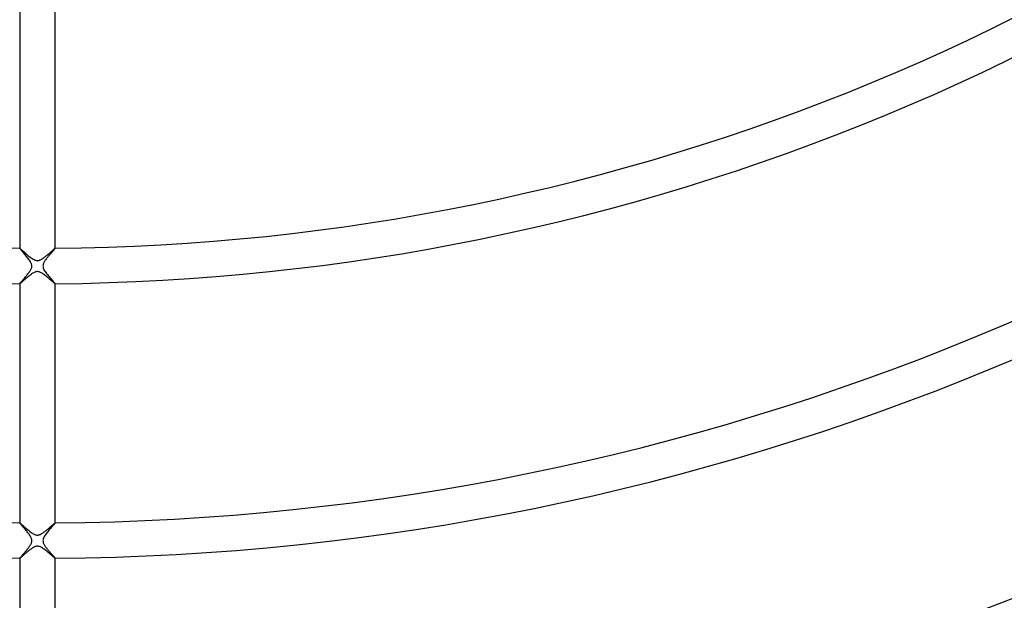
# Model space of a CAD drawing. Header units: millimetres. Extents: x -535 to 535, y -535 to 535.
# Tile 52 of 106: x -2 to 109, y -286 to -220. Entities that reach past the tile are written whole.
import ezdxf

# ---------------------------------------------------------------- set-up
doc = ezdxf.new("R2010")
doc.units = ezdxf.units.MM
doc.layers.add('HIDDEN', color=7, linetype='Continuous')
doc.layers.add('THICK', color=7, linetype='Continuous')

msp = doc.modelspace()

# ---------------------------------------------------------------- linework, layer by layer
at = {"layer": 'HIDDEN'}
for p, q in [((-2, -245.99), (-2, -245.99)), ((-2, -245.99), (-2, -245.99)), ((-2, -245.99), (-2, -245.99)), ((-2, -245.99), (-2, -245.99)), ((-2, -245.99), (-2, -245.99)), ((-2, -245.99), (-2, -245.99)), ((-1.99, -246.01), (-2, -245.99)), ((-1.98, -246.03), (-1.99, -246.01)), ((-1.95, -246.06), (-1.98, -246.03)), ((-1.92, -246.1), (-1.95, -246.06)), ((-1.88, -246.15), (-1.92, -246.1)), ((-1.83, -246.21), (-1.88, -246.15)), ((-1.77, -246.28), (-1.83, -246.21)), ((-1.71, -246.35), (-1.77, -246.28)), ((-1.64, -246.43), (-1.71, -246.35)), ((-1.57, -246.51), (-1.64, -246.43)), ((-1.5, -246.59), (-1.57, -246.51)), ((-1.42, -246.68), (-1.5, -246.59)), ((1.51, -246.58), (1.46, -246.64)), ((1.55, -246.53), (1.51, -246.58)), ((1.6, -246.47), (1.55, -246.53)), ((1.65, -246.42), (1.6, -246.47)), ((1.69, -246.37), (1.65, -246.42)), ((1.73, -246.32), (1.69, -246.37)), ((1.77, -246.28), (1.73, -246.32)), ((1.81, -246.24), (1.77, -246.28)), ((1.84, -246.2), (1.81, -246.24)), ((1.87, -246.16), (1.84, -246.2)), ((1.9, -246.13), (1.87, -246.16)), ((1.93, -246.1), (1.9, -246.13)), ((1.95, -246.07), (1.93, -246.1)), ((1.97, -246.05), (1.95, -246.07)), ((1.98, -246.03), (1.97, -246.05)), ((1.99, -246.01), (1.98, -246.03)), ((2, -246), (1.99, -246.01)), ((2, -245.99), (2, -245.99)), ((2, -245.99), (2, -245.99)), ((2, -245.99), (2, -245.99)), ((2, -245.99), (2, -245.99)), ((2, -245.99), (2, -245.99)), ((2, -245.99), (2, -245.99)), ((2, -245.99), (2, -246)), ((-1.34, -246.77), (-1.42, -246.68)), ((-1.26, -246.87), (-1.34, -246.77)), ((-1.18, -246.96), (-1.26, -246.87)), ((-1.11, -247.06), (-1.18, -246.96)), ((-1.03, -247.16), (-1.11, -247.06)), ((-0.96, -247.25), (-1.03, -247.16)), ((-0.89, -247.35), (-0.96, -247.25)), ((-0.83, -247.44), (-0.89, -247.35)), ((-0.77, -247.53), (-0.83, -247.44)), ((-0.73, -247.62), (-0.77, -247.53)), ((-0.69, -247.7), (-0.73, -247.62)), ((-0.67, -247.76), (-0.69, -247.7)), ((0.68, -247.72), (0.66, -247.79)), ((0.71, -247.65), (0.68, -247.72)), ((0.74, -247.59), (0.71, -247.65)), ((0.78, -247.53), (0.74, -247.59)), ((0.81, -247.47), (0.78, -247.53)), ((0.85, -247.4), (0.81, -247.47)), ((0.89, -247.34), (0.85, -247.4)), ((0.94, -247.28), (0.89, -247.34)), ((0.99, -247.21), (0.94, -247.28)), ((1.04, -247.15), (0.99, -247.21)), ((1.09, -247.08), (1.04, -247.15)), ((1.14, -247.02), (1.09, -247.08)), ((1.19, -246.95), (1.14, -247.02)), ((1.25, -246.89), (1.19, -246.95)), ((1.3, -246.82), (1.25, -246.89)), ((1.35, -246.76), (1.3, -246.82)), ((1.4, -246.7), (1.35, -246.76)), ((1.46, -246.64), (1.4, -246.7)), ((-1.07, -248.89), (-1, -248.8)), ((-1, -248.8), (-0.94, -248.71)), ((-0.94, -248.71), (-0.88, -248.63)), ((-0.88, -248.63), (-0.82, -248.54)), ((-0.82, -248.54), (-0.77, -248.46)), ((-0.77, -248.46), (-0.73, -248.38)), ((-0.73, -248.38), (-0.69, -248.3)), ((-0.69, -248.3), (-0.66, -248.23)), ((-0.65, -247.82), (-0.67, -247.76)), ((-0.66, -248.23), (-0.64, -248.16)), ((-0.64, -247.88), (-0.65, -247.82)), ((-0.63, -247.94), (-0.64, -247.88)), ((-0.64, -248.16), (-0.63, -248.1)), ((-0.62, -247.99), (-0.63, -247.94)), ((-0.63, -248.05), (-0.62, -247.99)), ((-0.63, -248.1), (-0.63, -248.05)), ((0.63, -247.93), (0.62, -248)), ((0.62, -248), (0.63, -248.07)), ((0.64, -247.86), (0.63, -247.93)), ((0.63, -248.07), (0.64, -248.14)), ((0.66, -247.79), (0.64, -247.86)), ((0.64, -248.14), (0.66, -248.22)), ((0.66, -248.22), (0.7, -248.31)), ((0.7, -248.31), (0.74, -248.41)), ((0.74, -248.41), (0.81, -248.52)), ((0.81, -248.52), (0.88, -248.63)), ((0.88, -248.63), (0.96, -248.74)), ((0.96, -248.74), (1.04, -248.85)), ((-1.98, -249.96), (-1.96, -249.93)), ((-1.96, -249.93), (-1.93, -249.9)), ((-1.93, -249.9), (-1.9, -249.85)), ((-1.9, -249.85), (-1.85, -249.8)), ((-1.85, -249.8), (-1.81, -249.75)), ((-1.81, -249.75), (-1.75, -249.69)), ((-1.75, -249.69), (-1.69, -249.62)), ((-1.69, -249.62), (-1.63, -249.55)), ((-1.63, -249.55), (-1.56, -249.47)), ((-1.56, -249.47), (-1.5, -249.4)), ((-1.5, -249.4), (-1.42, -249.31)), ((-1.42, -249.31), (-1.35, -249.23)), ((-1.35, -249.23), (-1.28, -249.15)), ((-1.28, -249.15), (-1.21, -249.06)), ((-1.21, -249.06), (-1.14, -248.97)), ((-1.14, -248.97), (-1.07, -248.89)), ((1.04, -248.85), (1.13, -248.96)), ((1.13, -248.96), (1.22, -249.08)), ((1.22, -249.08), (1.31, -249.19)), ((1.31, -249.19), (1.41, -249.3)), ((1.41, -249.3), (1.5, -249.4)), ((1.5, -249.4), (1.59, -249.5)), ((1.59, -249.5), (1.68, -249.6)), ((1.68, -249.6), (1.75, -249.69)), ((1.75, -249.69), (1.82, -249.77)), ((1.82, -249.77), (1.88, -249.84)), ((1.88, -249.84), (1.93, -249.9)), ((1.93, -249.9), (1.97, -249.94)), ((1.97, -249.94), (1.99, -249.97)), ((-2, -249.98), (-1.98, -249.96)), ((-2, -249.99), (-2, -249.98)), ((-2, -249.99), (-2, -249.99)), ((-2, -249.99), (-2, -249.99)), ((-2, -249.99), (-2, -249.99)), ((-2, -249.99), (-2, -249.99)), ((-2, -249.99), (-2, -249.99)), ((-2, -249.99), (-2, -249.99)), ((1.99, -249.97), (2, -249.99)), ((2, -249.99), (2, -249.99)), ((2, -249.99), (2, -249.99)), ((2, -249.99), (2, -249.99)), ((2, -249.99), (2, -249.99)), ((2, -249.99), (2, -249.99)), ((2, -249.99), (2, -249.99)), ((-2, -277), (-2, -276.99)), ((-2, -276.99), (-2, -276.99)), ((-2, -276.99), (-2, -276.99)), ((-2, -276.99), (-2, -276.99)), ((-2, -276.99), (-2, -276.99)), ((-2, -276.99), (-2, -276.99)), ((-2, -277.01), (-2, -277)), ((-1.98, -277.03), (-2, -277.01)), ((-1.96, -277.06), (-1.98, -277.03)), ((-1.93, -277.09), (-1.96, -277.06)), ((-1.89, -277.14), (-1.93, -277.09)), ((-1.85, -277.19), (-1.89, -277.14)), ((-1.8, -277.24), (-1.85, -277.19)), ((-1.75, -277.31), (-1.8, -277.24)), ((-1.69, -277.37), (-1.75, -277.31)), ((-1.63, -277.44), (-1.69, -277.37)), ((-1.56, -277.52), (-1.63, -277.44)), ((-1.5, -277.59), (-1.56, -277.52)), ((-1.43, -277.67), (-1.5, -277.59)), ((-1.36, -277.76), (-1.43, -277.67)), ((1.47, -277.63), (1.38, -277.72)), ((1.55, -277.53), (1.47, -277.63)), ((1.63, -277.45), (1.55, -277.53)), ((1.7, -277.36), (1.63, -277.45)), ((1.76, -277.29), (1.7, -277.36)), ((1.82, -277.22), (1.76, -277.29)), ((1.88, -277.16), (1.82, -277.22)), ((1.92, -277.11), (1.88, -277.16)), ((1.95, -277.06), (1.92, -277.11)), ((1.98, -277.03), (1.95, -277.06)), ((1.99, -277.01), (1.98, -277.03)), ((2, -277), (1.99, -277.01)), ((2, -276.99), (2, -276.99)), ((2, -276.99), (2, -276.99)), ((2, -276.99), (2, -276.99)), ((2, -276.99), (2, -276.99)), ((2, -276.99), (2, -276.99)), ((2, -276.99), (2, -277)), ((-1.28, -277.84), (-1.36, -277.76)), ((-1.21, -277.93), (-1.28, -277.84)), ((-1.14, -278.02), (-1.21, -277.93)), ((-1.07, -278.11), (-1.14, -278.02)), ((-1, -278.19), (-1.07, -278.11)), ((-0.94, -278.28), (-1, -278.19)), ((-0.88, -278.36), (-0.94, -278.28)), ((-0.83, -278.44), (-0.88, -278.36)), ((-0.78, -278.52), (-0.83, -278.44)), ((-0.74, -278.6), (-0.78, -278.52)), ((-0.7, -278.67), (-0.74, -278.6)), ((-0.67, -278.74), (-0.7, -278.67)), ((-0.65, -278.8), (-0.67, -278.74)), ((-0.64, -278.87), (-0.65, -278.8)), ((0.65, -278.83), (0.63, -278.91)), ((0.68, -278.73), (0.65, -278.83)), ((0.72, -278.64), (0.68, -278.73)), ((0.77, -278.53), (0.72, -278.64)), ((0.83, -278.43), (0.77, -278.53)), ((0.9, -278.33), (0.83, -278.43)), ((0.97, -278.23), (0.9, -278.33)), ((1.05, -278.13), (0.97, -278.23)), ((1.13, -278.03), (1.05, -278.13)), ((1.21, -277.93), (1.13, -278.03)), ((1.3, -277.82), (1.21, -277.93)), ((1.38, -277.72), (1.3, -277.82)), ((-1.14, -279.98), (-1.08, -279.9)), ((-1.08, -279.9), (-1.02, -279.82)), ((-1.02, -279.82), (-0.96, -279.75)), ((-0.96, -279.75), (-0.9, -279.67)), ((-0.9, -279.67), (-0.85, -279.59)), ((-0.85, -279.59), (-0.8, -279.51)), ((-0.8, -279.51), (-0.75, -279.43)), ((-0.75, -279.43), (-0.71, -279.35)), ((-0.71, -279.35), (-0.68, -279.27)), ((-0.68, -279.27), (-0.65, -279.2)), ((-0.65, -279.2), (-0.64, -279.13)), ((-0.63, -278.93), (-0.64, -278.87)), ((-0.64, -279.13), (-0.63, -279.06)), ((-0.62, -279), (-0.63, -278.93)), ((-0.63, -279.06), (-0.62, -279)), ((0.63, -278.91), (0.62, -278.99)), ((0.62, -278.99), (0.63, -279.07)), ((0.63, -279.07), (0.64, -279.15)), ((0.64, -279.15), (0.66, -279.23)), ((0.66, -279.23), (0.69, -279.31)), ((0.69, -279.31), (0.73, -279.38)), ((0.73, -279.38), (0.76, -279.45)), ((0.76, -279.45), (0.8, -279.51)), ((0.8, -279.51), (0.84, -279.57)), ((0.84, -279.57), (0.88, -279.63)), ((0.88, -279.63), (0.92, -279.69)), ((0.92, -279.69), (0.97, -279.76)), ((0.97, -279.76), (1.02, -279.82)), ((1.02, -279.82), (1.07, -279.89)), ((1.07, -279.89), (1.12, -279.95)), ((-2, -280.98), (-1.99, -280.97)), ((-2, -280.99), (-2, -280.98)), ((-2, -280.99), (-2, -280.99)), ((-2, -280.99), (-2, -280.99)), ((-2, -280.99), (-2, -280.99)), ((-2, -280.99), (-2, -280.99)), ((-2, -280.99), (-2, -280.99)), ((-2, -280.99), (-2, -280.99)), ((-1.99, -280.97), (-1.97, -280.95)), ((-1.97, -280.95), (-1.95, -280.92)), ((-1.95, -280.92), (-1.92, -280.89)), ((-1.92, -280.89), (-1.89, -280.85)), ((-1.89, -280.85), (-1.85, -280.8)), ((-1.85, -280.8), (-1.81, -280.75)), ((-1.81, -280.75), (-1.76, -280.7)), ((-1.76, -280.7), (-1.71, -280.64)), ((-1.71, -280.64), (-1.66, -280.58)), ((-1.66, -280.58), (-1.6, -280.51)), ((-1.6, -280.51), (-1.54, -280.44)), ((-1.54, -280.44), (-1.47, -280.37)), ((-1.47, -280.37), (-1.41, -280.3)), ((-1.41, -280.3), (-1.34, -280.22)), ((-1.34, -280.22), (-1.27, -280.14)), ((-1.27, -280.14), (-1.21, -280.06)), ((-1.21, -280.06), (-1.14, -279.98)), ((1.12, -279.95), (1.17, -280.02)), ((1.17, -280.02), (1.23, -280.08)), ((1.23, -280.08), (1.28, -280.15)), ((1.28, -280.15), (1.34, -280.21)), ((1.34, -280.21), (1.39, -280.27)), ((1.39, -280.27), (1.44, -280.34)), ((1.44, -280.34), (1.49, -280.4)), ((1.49, -280.4), (1.54, -280.45)), ((1.54, -280.45), (1.59, -280.51)), ((1.59, -280.51), (1.64, -280.56)), ((1.64, -280.56), (1.69, -280.61)), ((1.69, -280.61), (1.73, -280.66)), ((1.73, -280.66), (1.77, -280.71)), ((1.77, -280.71), (1.81, -280.76)), ((1.81, -280.76), (1.85, -280.8)), ((1.85, -280.8), (1.88, -280.84)), ((1.88, -280.84), (1.91, -280.87)), ((1.91, -280.87), (1.94, -280.9)), ((1.94, -280.9), (1.96, -280.93)), ((1.96, -280.93), (1.98, -280.95)), ((1.98, -280.95), (1.99, -280.97)), ((1.99, -280.97), (2, -280.98)), ((2, -280.98), (2, -280.99)), ((2, -280.99), (2, -280.99)), ((2, -280.99), (2, -280.99)), ((2, -280.99), (2, -280.99)), ((2, -280.99), (2, -280.99)), ((2, -280.99), (2, -280.99)), ((2, -280.99), (2, -280.99))]:
    msp.add_line(p, q, dxfattribs=at)
at = {"layer": 'THICK'}
for p, q in [((-2, -218.99), (-2, -245.99)), ((2, -245.99), (2, -218.99)), ((-2, -245.99), (-1.98, -246)), ((-1.98, -246), (-1.95, -246.02)), ((-1.95, -246.02), (-1.91, -246.06)), ((-1.91, -246.06), (-1.85, -246.11)), ((-1.85, -246.11), (-1.78, -246.17)), ((-1.78, -246.17), (-1.7, -246.24)), ((-1.7, -246.24), (-1.61, -246.31)), ((-1.61, -246.31), (-1.51, -246.4)), ((-1.51, -246.4), (-1.41, -246.49)), ((-1.41, -246.49), (-1.3, -246.59)), ((-1.3, -246.59), (-1.19, -246.69)), ((1.23, -246.65), (1.29, -246.6)), ((1.29, -246.6), (1.35, -246.55)), ((1.35, -246.55), (1.4, -246.5)), ((1.4, -246.5), (1.46, -246.45)), ((1.46, -246.45), (1.51, -246.4)), ((1.51, -246.4), (1.57, -246.35)), ((1.57, -246.35), (1.62, -246.31)), ((1.62, -246.31), (1.66, -246.27)), ((1.66, -246.27), (1.71, -246.23)), ((1.71, -246.23), (1.75, -246.19)), ((1.75, -246.19), (1.79, -246.15)), ((1.79, -246.15), (1.83, -246.12)), ((1.83, -246.12), (1.86, -246.09)), ((1.86, -246.09), (1.89, -246.07)), ((1.89, -246.07), (1.92, -246.04)), ((1.92, -246.04), (1.94, -246.03)), ((1.94, -246.03), (1.96, -246.01)), ((1.96, -246.01), (1.98, -246)), ((1.98, -246), (1.99, -245.99)), ((1.99, -245.99), (2, -245.99)), ((-1.19, -246.69), (-1.07, -246.79)), ((-1.07, -246.79), (-0.95, -246.88)), ((-0.95, -246.88), (-0.83, -246.98)), ((-0.83, -246.98), (-0.71, -247.07)), ((-0.71, -247.07), (-0.6, -247.15)), ((-0.6, -247.15), (-0.49, -247.22)), ((-0.49, -247.22), (-0.38, -247.27)), ((-0.38, -247.27), (-0.28, -247.32)), ((-0.28, -247.32), (-0.2, -247.35)), ((-0.2, -247.35), (-0.12, -247.36)), ((-0.12, -247.36), (-0.05, -247.37)), ((-0.05, -247.37), (0.02, -247.38)), ((0.02, -247.38), (0.09, -247.37)), ((0.09, -247.37), (0.16, -247.36)), ((0.16, -247.36), (0.22, -247.34)), ((0.22, -247.34), (0.29, -247.31)), ((0.29, -247.31), (0.36, -247.29)), ((0.36, -247.29), (0.42, -247.25)), ((0.42, -247.25), (0.48, -247.22)), ((0.48, -247.22), (0.54, -247.18)), ((0.54, -247.18), (0.6, -247.14)), ((0.6, -247.14), (0.66, -247.1)), ((0.66, -247.1), (0.72, -247.06)), ((0.72, -247.06), (0.78, -247.01)), ((0.78, -247.01), (0.85, -246.96)), ((0.85, -246.96), (0.91, -246.91)), ((0.91, -246.91), (0.97, -246.86)), ((0.97, -246.86), (1.04, -246.81)), ((1.04, -246.81), (1.1, -246.76)), ((1.1, -246.76), (1.16, -246.7)), ((1.16, -246.7), (1.23, -246.65)), ((-0.5, -248.79), (-0.58, -248.84)), ((-0.43, -248.75), (-0.5, -248.79)), ((-0.35, -248.71), (-0.43, -248.75)), ((-0.27, -248.68), (-0.35, -248.71)), ((-0.2, -248.65), (-0.27, -248.68)), ((-0.13, -248.64), (-0.2, -248.65)), ((-0.06, -248.63), (-0.13, -248.64)), ((0, -248.62), (-0.06, -248.63)), ((0.06, -248.63), (0, -248.62)), ((0.13, -248.64), (0.06, -248.63)), ((0.2, -248.65), (0.13, -248.64)), ((0.27, -248.68), (0.2, -248.65)), ((0.35, -248.71), (0.27, -248.68)), ((0.44, -248.76), (0.35, -248.71)), ((0.52, -248.81), (0.44, -248.76)), ((0.61, -248.86), (0.52, -248.81)), ((-1.92, -249.94), (-1.95, -249.96)), ((-1.89, -249.91), (-1.92, -249.94)), ((-1.85, -249.88), (-1.89, -249.91)), ((-1.81, -249.85), (-1.85, -249.88)), ((-1.76, -249.8), (-1.81, -249.85)), ((-1.71, -249.76), (-1.76, -249.8)), ((-1.65, -249.71), (-1.71, -249.76)), ((-1.59, -249.66), (-1.65, -249.71)), ((-1.53, -249.6), (-1.59, -249.66)), ((-1.46, -249.54), (-1.53, -249.6)), ((-1.39, -249.48), (-1.46, -249.54)), ((-1.32, -249.42), (-1.39, -249.48)), ((-1.25, -249.36), (-1.32, -249.42)), ((-1.17, -249.3), (-1.25, -249.36)), ((-1.1, -249.23), (-1.17, -249.3)), ((-1.02, -249.17), (-1.1, -249.23)), ((-0.94, -249.11), (-1.02, -249.17)), ((-0.87, -249.05), (-0.94, -249.11)), ((-0.79, -248.99), (-0.87, -249.05)), ((-0.72, -248.94), (-0.79, -248.99)), ((-0.65, -248.89), (-0.72, -248.94)), ((-0.58, -248.84), (-0.65, -248.89)), ((0.7, -248.92), (0.61, -248.86)), ((0.79, -248.99), (0.7, -248.92)), ((0.88, -249.06), (0.79, -248.99)), ((0.98, -249.13), (0.88, -249.06)), ((1.07, -249.21), (0.98, -249.13)), ((1.16, -249.28), (1.07, -249.21)), ((1.25, -249.36), (1.16, -249.28)), ((1.33, -249.43), (1.25, -249.36)), ((1.41, -249.5), (1.33, -249.43)), ((1.49, -249.57), (1.41, -249.5)), ((1.56, -249.63), (1.49, -249.57)), ((1.63, -249.7), (1.56, -249.63)), ((1.7, -249.75), (1.63, -249.7)), ((1.76, -249.8), (1.7, -249.75)), ((1.82, -249.85), (1.76, -249.8)), ((1.86, -249.89), (1.82, -249.85)), ((1.91, -249.93), (1.86, -249.89)), ((1.94, -249.96), (1.91, -249.93)), ((-1.99, -249.99), (-2, -249.99)), ((-2, -249.99), (-2, -277)), ((-1.97, -249.98), (-1.99, -249.99)), ((-1.95, -249.96), (-1.97, -249.98)), ((1.97, -249.98), (1.94, -249.96)), ((1.99, -249.99), (1.97, -249.98)), ((2, -249.99), (1.99, -249.99)), ((2, -277), (2, -249.99)), ((-2, -276.99), (-1.99, -277)), ((-1.99, -277), (-1.97, -277.01)), ((-1.97, -277.01), (-1.95, -277.03)), ((-1.95, -277.03), (-1.92, -277.05)), ((-1.92, -277.05), (-1.88, -277.08)), ((-1.88, -277.08), (-1.83, -277.12)), ((-1.83, -277.12), (-1.78, -277.16)), ((-1.78, -277.16), (-1.73, -277.21)), ((-1.73, -277.21), (-1.66, -277.27)), ((-1.66, -277.27), (-1.6, -277.33)), ((-1.6, -277.33), (-1.53, -277.39)), ((-1.53, -277.39), (-1.45, -277.46)), ((-1.45, -277.46), (-1.37, -277.53)), ((-1.37, -277.53), (-1.29, -277.6)), ((-1.29, -277.6), (-1.2, -277.67)), ((-1.2, -277.67), (-1.11, -277.75)), ((1.14, -277.73), (1.21, -277.67)), ((1.21, -277.67), (1.28, -277.6)), ((1.28, -277.6), (1.35, -277.54)), ((1.35, -277.54), (1.42, -277.48)), ((1.42, -277.48), (1.49, -277.42)), ((1.49, -277.42), (1.56, -277.36)), ((1.56, -277.36), (1.62, -277.31)), ((1.62, -277.31), (1.68, -277.25)), ((1.68, -277.25), (1.74, -277.2)), ((1.74, -277.2), (1.79, -277.16)), ((1.79, -277.16), (1.84, -277.12)), ((1.84, -277.12), (1.88, -277.08)), ((1.88, -277.08), (1.92, -277.05)), ((1.92, -277.05), (1.95, -277.03)), ((1.95, -277.03), (1.97, -277.01)), ((1.97, -277.01), (1.99, -277)), ((1.99, -277), (2, -276.99)), ((-1.11, -277.75), (-1.02, -277.82)), ((-1.02, -277.82), (-0.93, -277.9)), ((-0.93, -277.9), (-0.84, -277.97)), ((-0.84, -277.97), (-0.74, -278.04)), ((-0.74, -278.04), (-0.65, -278.11)), ((-0.65, -278.11), (-0.56, -278.17)), ((-0.56, -278.17), (-0.47, -278.23)), ((-0.47, -278.23), (-0.38, -278.27)), ((-0.38, -278.27), (-0.29, -278.31)), ((-0.29, -278.31), (-0.22, -278.34)), ((-0.22, -278.34), (-0.14, -278.36)), ((-0.14, -278.36), (-0.07, -278.37)), ((-0.07, -278.37), (0, -278.38)), ((0, -278.38), (0.07, -278.37)), ((0.07, -278.37), (0.14, -278.36)), ((0.14, -278.36), (0.21, -278.34)), ((0.21, -278.34), (0.28, -278.32)), ((0.28, -278.32), (0.35, -278.29)), ((0.35, -278.29), (0.42, -278.25)), ((0.42, -278.25), (0.49, -278.21)), ((0.49, -278.21), (0.56, -278.17)), ((0.56, -278.17), (0.63, -278.12)), ((0.63, -278.12), (0.7, -278.07)), ((0.7, -278.07), (0.77, -278.02)), ((0.77, -278.02), (0.84, -277.97)), ((0.84, -277.97), (0.91, -277.91)), ((0.91, -277.91), (0.99, -277.85)), ((0.99, -277.85), (1.06, -277.79)), ((1.06, -277.79), (1.14, -277.73)), ((-0.68, -279.91), (-0.75, -279.96)), ((-0.61, -279.86), (-0.68, -279.91)), ((-0.54, -279.82), (-0.61, -279.86)), ((-0.47, -279.77), (-0.54, -279.82)), ((-0.4, -279.74), (-0.47, -279.77)), ((-0.33, -279.7), (-0.4, -279.74)), ((-0.26, -279.67), (-0.33, -279.7)), ((-0.19, -279.65), (-0.26, -279.67)), ((-0.12, -279.63), (-0.19, -279.65)), ((-0.04, -279.63), (-0.12, -279.63)), ((0.03, -279.63), (-0.04, -279.63)), ((0.1, -279.63), (0.03, -279.63)), ((0.17, -279.65), (0.1, -279.63)), ((0.24, -279.67), (0.17, -279.65)), ((0.33, -279.7), (0.24, -279.67)), ((0.41, -279.74), (0.33, -279.7)), ((0.5, -279.79), (0.41, -279.74)), ((0.59, -279.85), (0.5, -279.79)), ((0.68, -279.91), (0.59, -279.85)), ((0.77, -279.97), (0.68, -279.91)), ((-2, -280.99), (-2, -306)), ((-1.99, -280.99), (-2, -280.99)), ((-1.97, -280.98), (-1.99, -280.99)), ((-1.94, -280.96), (-1.97, -280.98)), ((-1.91, -280.93), (-1.94, -280.96)), ((-1.88, -280.9), (-1.91, -280.93)), ((-1.83, -280.87), (-1.88, -280.9)), ((-1.78, -280.83), (-1.83, -280.87)), ((-1.73, -280.78), (-1.78, -280.83)), ((-1.67, -280.73), (-1.73, -280.78)), ((-1.61, -280.68), (-1.67, -280.73)), ((-1.55, -280.62), (-1.61, -280.68)), ((-1.48, -280.56), (-1.55, -280.62)), ((-1.41, -280.5), (-1.48, -280.56)), ((-1.34, -280.44), (-1.41, -280.5)), ((-1.27, -280.38), (-1.34, -280.44)), ((-1.19, -280.31), (-1.27, -280.38)), ((-1.12, -280.25), (-1.19, -280.31)), ((-1.04, -280.19), (-1.12, -280.25)), ((-0.97, -280.13), (-1.04, -280.19)), ((-0.9, -280.07), (-0.97, -280.13)), ((-0.82, -280.01), (-0.9, -280.07)), ((-0.75, -279.96), (-0.82, -280.01)), ((0.86, -280.04), (0.77, -279.97)), ((0.95, -280.12), (0.86, -280.04)), ((1.05, -280.19), (0.95, -280.12)), ((1.14, -280.27), (1.05, -280.19)), ((1.22, -280.34), (1.14, -280.27)), ((1.31, -280.41), (1.22, -280.34)), ((1.39, -280.48), (1.31, -280.41)), ((1.47, -280.55), (1.39, -280.48)), ((1.54, -280.61), (1.47, -280.55)), ((1.61, -280.67), (1.54, -280.61)), ((1.67, -280.73), (1.61, -280.67)), ((1.73, -280.78), (1.67, -280.73)), ((1.79, -280.83), (1.73, -280.78)), ((1.84, -280.87), (1.79, -280.83)), ((1.88, -280.91), (1.84, -280.87)), ((1.92, -280.94), (1.88, -280.91)), ((1.95, -280.96), (1.92, -280.94)), ((1.97, -280.98), (1.95, -280.96)), ((1.99, -280.99), (1.97, -280.98)), ((2, -280.99), (1.99, -280.99)), ((2, -306), (2, -280.99))]:
    msp.add_line(p, q, dxfattribs=at)
for radius, start, end in [(471, 180, 0), (462, 180, 0), (453, 180, 0), (444, 180, 0), (435, 180, 0), (426, 180, 0), (417, 180, 0), (408, 180, 0), (399, 180, 0), (390, 180, 0), (381, 180, 0), (372, 180, 0), (363, 180, 0), (354, 180, 0), (345, 180, 0), (336, 180, 0), (327, 180, 0), (318, 180, 0), (310, 180, 0), (246, 225.4653, 269.5348), (246, 270.4653, 314.5348), (250, 225.4578, 269.5422), (250, 270.4578, 314.5422), (277, 225.4132, 269.5868), (277, 270.4132, 314.5868), (281, 225.4073, 269.5927), (281, 270.4073, 314.5927), (306, 225.374, 269.626), (306, 270.374, 314.626), (314, 225.3636, 269.6364), (314, 270.3636, 314.6364), (323, 225.3545, 269.6455), (323, 270.3545, 314.6455), (332, 225.3451, 269.6549), (332, 270.3451, 314.6549), (341, 225.3354, 269.6646), (341, 270.3355, 314.6645), (350, 270.3274, 314.6726), (359, 225.3192, 269.6808), (359, 270.3192, 314.6808), (368, 225.3114, 269.6886), (368, 270.3114, 314.6886), (377, 225.304, 269.6961), (377, 270.304, 314.6961), (386, 270.2969, 314.7031), (395, 270.2901, 314.7099)]:
    msp.add_arc((0, 0), radius, start, end, dxfattribs=at)

doc.saveas('drawing.dxf')
